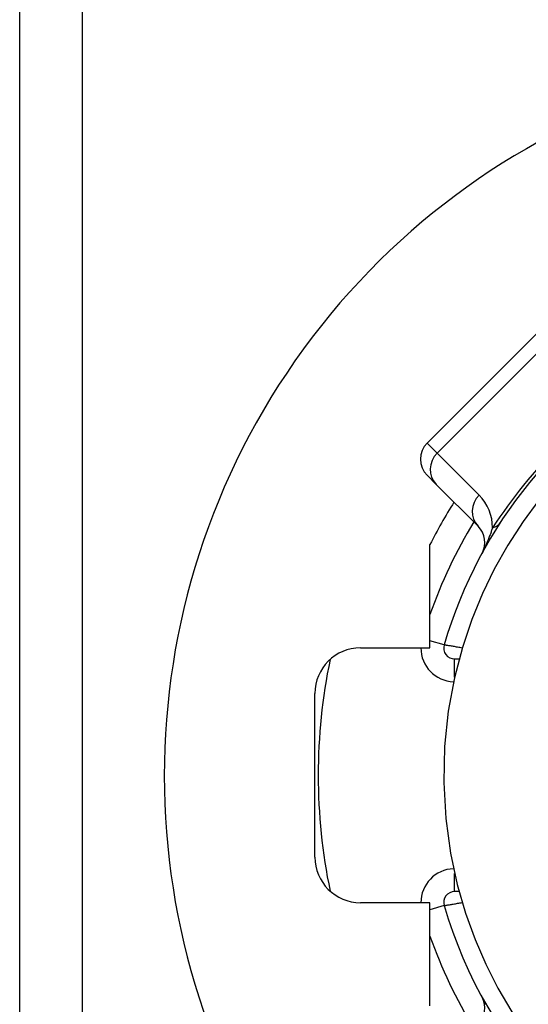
# Model space of a CAD drawing. Header units: inches. Extents: x 6 to 216, y 11 to 118.
# Tile 126 of 212: x 39.293 to 39.732, y 49.68 to 50.53. Entities that reach past the tile are written whole.
import ezdxf

# ---------------------------------------------------------------- set-up
doc = ezdxf.new("R2010")
doc.units = ezdxf.units.IN
doc.header["$MEASUREMENT"] = 0
doc.layers.add('Visible Edges(ANSI)', color=7, linetype='Continuous', lineweight=25)
doc.layers.add('Visible Tangent Edges(ANSI)', color=7, linetype='Continuous', lineweight=25)

msp = doc.modelspace()

# ---------------------------------------------------------------- linework, layer by layer
at = {"layer": 'Visible Edges(ANSI)'}
for p, q in [((39.3472, 78.25518), (39.3472, 21.49928)), ((39.75646, 50.27583), (39.6451, 50.16447)), ((39.65292, 50.12882), (39.6451, 50.13663)), ((39.65292, 50.12882), (39.68912, 50.09261)), ((39.64753, 49.98773), (39.64753, 50.07677)), ((39.58757, 49.98773), (39.64753, 49.98773)), ((39.66882, 49.97812), (39.6727, 49.97812)), ((39.5482, 49.8071), (39.5482, 49.94836)), ((39.6727, 49.77734), (39.66882, 49.77734)), ((39.64753, 49.76773), (39.58757, 49.76773)), ((39.64753, 49.67869), (39.64753, 49.76773))]:
    msp.add_line(p, q, dxfattribs=at)
at = {"layer": 'Visible Edges(ANSI)', "flags": 128}
msp.add_lwpolyline([(39.74163, 50.11528), (39.72793, 50.09671), (39.71473, 50.07637), (39.70307, 50.05566), (39.6928, 50.0345), (39.68363, 50.01215), (39.67552, 49.98801), (39.66863, 49.9617), (39.66335, 49.93308), (39.66014, 49.90251), (39.6594, 49.87135), (39.66118, 49.84028), (39.66526, 49.81057), (39.67111, 49.78336), (39.6783, 49.75856), (39.68652, 49.73583), (39.69575, 49.71456), (39.70618, 49.69397), (39.71824, 49.6734), (39.7313, 49.65396), (39.74463, 49.63642)], dxfattribs=at)
at = {"layer": 'Visible Edges(ANSI)'}
for centre, radius, start, end in [((40.0432, 49.87723), 0.625, 71.61906, 288.38094), ((40.0432, 49.87773), 0.39961, 73.8612, 163.64823), ((39.65902, 50.15055), 0.01969, 135, 225), ((40.0432, 49.87773), 0.44291, 147.83959, 153.29515), ((39.6752, 50.07869), 0.01969, 331.3611, 45), ((39.66882, 49.98757), 0.00945, 163.64823, 270), ((39.58757, 49.94836), 0.03937, 90, 180), ((40.0432, 49.87773), 0.49213, 168.27724, 191.72276), ((39.58757, 49.8071), 0.03937, 180, 270), ((39.66882, 49.76789), 0.00945, 90, 196.35177), ((40.0432, 49.87773), 0.39961, 196.35177, 250.83542), ((39.6752, 49.67677), 0.01969, 315, 28.6389)]:
    msp.add_arc(centre, radius, start, end, dxfattribs=at)
at = {"layer": 'Visible Tangent Edges(ANSI)'}
for p, q in [((39.29335, 21.49928), (39.29335, 78.25518)), ((39.65379, 50.15579), (39.76514, 50.26714)), ((39.6451, 50.16447), (39.65379, 50.15579)), ((39.68999, 50.11958), (39.65379, 50.15579)), ((39.65976, 49.99023), (39.64753, 49.99382)), ((39.66882, 49.96252), (39.66882, 49.97812)), ((39.66882, 49.77734), (39.66882, 49.79294)), ((39.65976, 49.76523), (39.64753, 49.76164))]:
    msp.add_line(p, q, dxfattribs=at)
at = {"layer": 'Visible Tangent Edges(ANSI)', "flags": 128}
for points in [[(39.70152, 50.09129), (39.70128, 50.09056), (39.70102, 50.08982), (39.70077, 50.08907), (39.7005, 50.08831), (39.70023, 50.08754), (39.69994, 50.08676), (39.69966, 50.08596), (39.69936, 50.08516), (39.69905, 50.08435), (39.69874, 50.08353), (39.69842, 50.0827), (39.69809, 50.08185), (39.69775, 50.08099), (39.6974, 50.08012), (39.69704, 50.07923), (39.69667, 50.07832), (39.69628, 50.07739), (39.69587, 50.07644), (39.69544, 50.07545), (39.695, 50.07444), (39.69452, 50.07338), (39.69399, 50.07226), (39.69339, 50.07101), (39.69248, 50.06926)], [(39.67539, 49.98757), (39.67439, 49.98775), (39.6734, 49.98792), (39.67241, 49.98809), (39.67144, 49.98825), (39.67048, 49.98842), (39.66953, 49.98858), (39.66861, 49.98874), (39.66772, 49.98889), (39.66685, 49.98904), (39.66601, 49.98918), (39.66522, 49.98931), (39.66446, 49.98944), (39.66375, 49.98956), (39.66309, 49.98967), (39.66248, 49.98978), (39.66193, 49.98987), (39.66143, 49.98995), (39.66099, 49.99003), (39.66062, 49.99009), (39.66031, 49.99014), (39.66007, 49.99018), (39.6599, 49.99021), (39.65979, 49.99023), (39.65976, 49.99023)], [(39.65976, 49.76523), (39.65979, 49.76523), (39.6599, 49.76525), (39.66007, 49.76528), (39.66032, 49.76532), (39.66062, 49.76537), (39.661, 49.76544), (39.66143, 49.76551), (39.66192, 49.76559), (39.66248, 49.76568), (39.66309, 49.76579), (39.66375, 49.7659), (39.66446, 49.76602), (39.66521, 49.76615), (39.666, 49.76628), (39.66684, 49.76642), (39.6677, 49.76657), (39.6686, 49.76672), (39.66952, 49.76688), (39.67046, 49.76704), (39.67142, 49.7672), (39.6724, 49.76737), (39.6734, 49.76754), (39.67439, 49.76772), (39.67539, 49.76789)], [(39.69248, 49.6862), (39.69339, 49.68445), (39.69399, 49.6832), (39.69452, 49.68208), (39.695, 49.68102), (39.69544, 49.68001)]]:
    msp.add_lwpolyline(points, dxfattribs=at)
at = {"layer": 'Visible Tangent Edges(ANSI)'}
for centre, radius, start, end in [((40.0693, 49.85163), 0.43898, 123.09006, 146.90994), ((39.66215, 50.09174), 0.03937, 359.34131, 45), ((40.0432, 49.87773), 0.41929, 148.5764, 160.67592), ((39.66882, 49.98757), 0.02913, 179.69029, 268.23269), ((39.66882, 49.76789), 0.02913, 91.76731, 180.30971), ((40.0432, 49.87773), 0.41929, 199.32408, 211.4236)]:
    msp.add_arc(centre, radius, start, end, dxfattribs=at)
for centre, major_axis, ratio, start_param in [((39.66684, 50.14274), (-0.01392, -0.01392), 0.937622, 4.712389), ((39.70304, 50.10653), (-0.01392, -0.01392), 0.937622, 4.712389), ((39.67542, 50.11739), (0.03298, -0.02149), 0.48633, 5.873981)]:
    msp.add_ellipse(centre, major_axis=major_axis, ratio=ratio, start_param=start_param, end_param=6.283185, dxfattribs=at)

doc.saveas('drawing.dxf')
